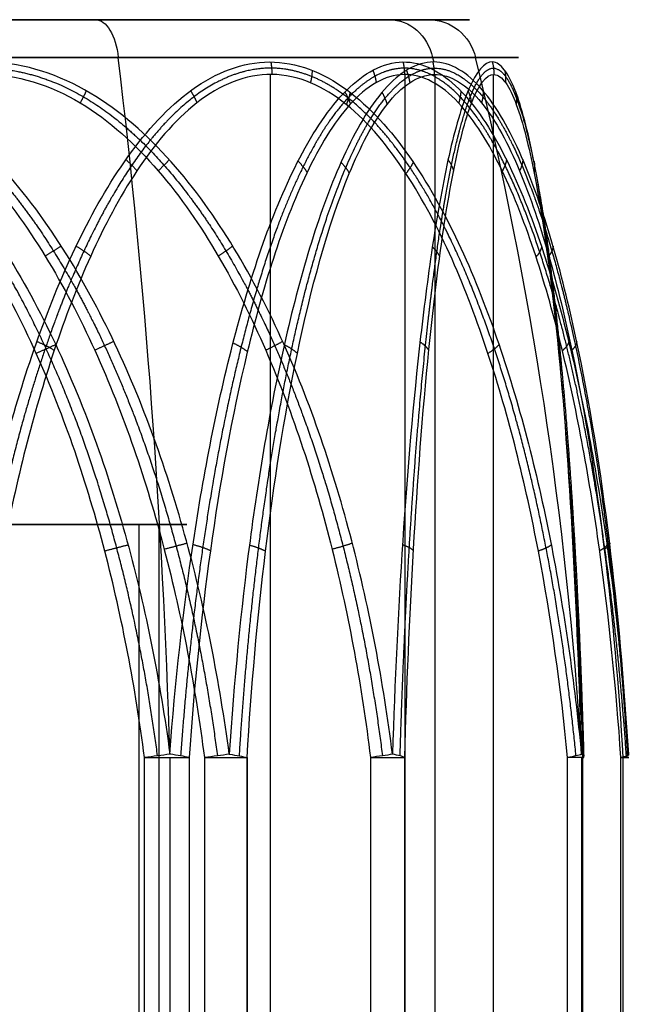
# Model space of a CAD drawing. Header units: millimetres. Extents: x -175 to 175, y -101 to 102.
# Tile 108 of 133: x 137.72 to 140.15, y -52.4 to -48.5. Entities that reach past the tile are written whole.
import ezdxf

# ---------------------------------------------------------------- set-up
doc = ezdxf.new("R2010")
doc.units = ezdxf.units.MM
doc.layers.add('Livello 01', color=7, linetype='Continuous')

msp = doc.modelspace()

# ---------------------------------------------------------------- linework, layer by layer
at = {"layer": 'Livello 01', "color": 254, "true_color": 0xcad1ee}
for p, q in [((139.3457, -48.5, -166.3505), (134.0548, -48.5, -167.9973)), ((139.1891, -48.5, -55.2012), (134.2833, -48.5, -52.6244)), ((138.0246, -48.5, -51.4599), (135.4478, -48.5, -56.3657)), ((138.7182, -59.3, -164.9879), (138.7182, -48.7169, -164.9879)), ((139.2511, -59.3, -52.3236), (139.2511, -48.7169, -52.3236)), ((139.37, -59.3, -55.2962), (139.37, -48.7169, -55.2962)), ((139.6023, -59.3, -167.8285), (139.6023, -48.7169, -167.8285)), ((138.2757, -50.5, -166.6835), (135.1248, -50.5, -167.6643)), ((135.2754, -50.5, -53.1455), (138.1969, -50.5, -54.6801)), ((138.2757, -50.5, -166.6835), (138.2757, -55.4, -166.6835)), ((138.3192, -51.4225, -50.899), (138.3192, -59.3, -50.899)), ((138.6249, -51.4225, -56.7146), (138.6249, -59.3, -56.7146)), ((139.9507, -51.4225, -166.1622), (139.9507, -59.3, -166.1622))]:
    msp.add_line(p, q, dxfattribs=at)
at = {"layer": 'Livello 01', "color": 254, "true_color": 0xcad1ee, "extrusion": (0, -1, 0)}
for centre, radius, start, end in [((136.7362, -53.9128, 48.5), 2.7707, 152.2891, 332.2891), ((136.7362, -53.9128, 48.5), 2.7707, 332.2891, 152.2891), ((136.7003, -167.1739, 48.5), 2.7707, 287.2891, 107.2891), ((136.7003, -167.1739, 48.6503), 2.9644, 287.2891, 107.2891), ((136.7362, -53.9128, 50.5), 1.65, 152.2891, 332.2891), ((136.7362, -53.9128, 50.5), 1.65, 332.2891, 152.2891), ((136.7003, -167.1739, 50.5), 1.65, 287.2891, 107.2891), ((138.4479, -56.6216, 51.4225), 0.2, 272.2891, 332.2891), ((139.0547, -169.3474, 51.4225), 0.2, 287.2891, 347.2891), ((139.7598, -166.2216, 51.4225), 0.2, 347.2891, 47.2891), ((139.9379, -53.7848, 51.4225), 0.2, 332.2891, 32.2891)]:
    msp.add_arc(centre, radius, start, end, dxfattribs=at)
at = {"layer": 'Livello 01', "color": 254, "true_color": 0xcad1ee, "extrusion": (0.885305, -2.94866e-16, -0.46501)}
msp.add_arc((-48.7, 18.6251, 146.1233), 0.2, 0, 75.6064, dxfattribs=at)
at = {"layer": 'Livello 01', "color": 254, "true_color": 0xcad1ee, "extrusion": (-0.46501, 8.61367e-13, -0.885305)}
msp.add_arc((48.7, -148.8939, -15.8544), 0.2, 180, 255.6064, dxfattribs=at)
at = {"layer": 'Livello 01', "color": 254, "true_color": 0xcad1ee, "extrusion": (0.297194, -9.89854e-17, -0.954817)}
msp.add_arc((-48.7, 83.6114, 200.247), 0.2, 0, 75.6064, dxfattribs=at)
at = {"layer": 'Livello 01', "color": 254, "true_color": 0xcad1ee, "extrusion": (0, 1, 0)}
for centre, radius, start, end in [((-136.7362, -53.9128, -48.6503), 2.9644, 207.7109, 27.7109), ((-136.7362, -53.9128, -48.6503), 2.9644, 27.7109, 207.7109), ((-138.2262, -51.076, -51.4225), 0.2, 87.7109, 147.7109), ((-139.9379, -53.7848, -51.4225), 0.2, 147.7109, 207.7109)]:
    msp.add_arc(centre, radius, start, end, dxfattribs=at)
at = {"layer": 'Livello 01', "color": 254, "true_color": 0xcad1ee, "extrusion": (-0.885305, 1.54879e-16, 0.46501)}
msp.add_arc((52.379, 4.2896, -146.1233), 15, 93.70547, 104.39359, dxfattribs=at)
at = {"layer": 'Livello 01', "color": 254, "true_color": 0xcad1ee, "extrusion": (-0.46501, -5.72967e-10, -0.885305)}
msp.add_arc((52.379, -134.5585, -15.8544), 15, 255.60641, 255.6739, dxfattribs=at)
at = {"layer": 'Livello 01', "color": 254, "true_color": 0xcad1ee, "extrusion": (-0.297194, 3.18018e-16, 0.954817)}
msp.add_arc((52.379, 69.276, -200.247), 15, 93.70547, 104.39359, dxfattribs=at)
at = {"layer": 'Livello 01', "color": 254, "true_color": 0xcad1ee, "extrusion": (0.12835, -0.991716, 0.005131)}
msp.add_arc((130.4827, -51.428, 68.4758), 0.2, 62.0634, 92.2702, dxfattribs=at)
at = {"layer": 'Livello 01', "color": 254, "true_color": 0xcad1ee, "extrusion": (1, 0, 0)}
msp.add_arc((-51.4225, -51.076, 138.2262), 0.2, 89.7037, 90, dxfattribs=at)
at = {"layer": 'Livello 01', "color": 254, "true_color": 0xcad1ee, "extrusion": (-0.068619, -0.991716, 0.108589)}
msp.add_arc((141.446, -55.3085, 35.9653), 0.2, 32.5048, 62.7116, dxfattribs=at)
at = {"layer": 'Livello 01', "color": 254, "true_color": 0xcad1ee, "extrusion": (-0.12835, 0.991716, -0.005131)}
msp.add_arc((-130.7025, -56.9737, -68.4758), 0.2, 237.523, 267.7298, dxfattribs=at)
at = {"layer": 'Livello 01', "color": 254, "true_color": 0xcad1ee, "extrusion": (-0.059732, -0.991716, -0.11372)}
msp.add_arc((141.289, -51.3637, 49.1658), 0.2, 301.8856, 332.0924, dxfattribs=at)
at = {"layer": 'Livello 01', "color": 254, "true_color": 0xcad1ee, "extrusion": (-0.122649, 0.991716, -0.038175)}
msp.add_arc((-131.6918, -171.8237, -61.5865), 0.2, 222.6388, 252.8457, dxfattribs=at)
at = {"layer": 'Livello 01', "color": 254, "true_color": 0xcad1ee, "extrusion": (0.028264, 0.991716, 0.125305)}
msp.add_arc((-140.4632, -162.0681, -68.2864), 0.2, 192.8136, 223.0204, dxfattribs=at)
at = {"layer": 'Livello 01', "color": 254, "true_color": 0xcad1ee, "extrusion": (0.094385, -0.991716, -0.087129)}
msp.add_arc((134.259, -159.9754, 78.6706), 0.2, 17.3198, 47.5266, dxfattribs=at)
at = {"layer": 'Livello 01', "color": 254, "true_color": 0xcad1ee, "extrusion": (-0.028264, 0.991716, -0.125305)}
msp.add_arc((-138.2381, -171.8513, -34.1183), 0.2, 162.6067, 192.8136, dxfattribs=at)
at = {"layer": 'Livello 01', "color": 254, "true_color": 0xcad1ee}
msp.add_arc((139.7598, -51.4225, -166.2216), 0.2, 0, 1.6322, dxfattribs=at)
at = {"layer": 'Livello 01', "color": 254, "true_color": 0xcad1ee, "extrusion": (-0.068619, 0.991716, 0.108589)}
msp.add_arc((-136.0546, -46.8472, -66.4393), 0.2, 147.4952, 177.7021, dxfattribs=at)
at = {"layer": 'Livello 01', "color": 254, "true_color": 0xcad1ee, "extrusion": (-0.059732, 0.991716, -0.11372)}
msp.add_arc((-136.5931, -60.2299, -53.2389), 0.2, 177.7007, 207.9076, dxfattribs=at)
at = {"layer": 'Livello 01', "color": 254, "true_color": 0xcad1ee}
for points, knots in [([(134.9178, -51.4096, -51.0353), (134.9561, -51.1238, -51.033), (135.012, -50.8404, -51.0296), (135.1633, -50.2887, -51.0206), (135.2583, -50.0193, -51.015), (135.4449, -49.6299, -51.0043), (135.5148, -49.5024, -51.0003), (135.6717, -49.2615, -50.9916), (135.7587, -49.1473, -50.9869), (135.9601, -48.9385, -50.9763), (136.0722, -48.8463, -50.9707), (136.329, -48.7089, -50.9585), (136.4733, -48.6675, -50.9522), (136.6891, -48.6674, -50.9435), (136.7623, -48.6774, -50.9408), (136.9021, -48.7152, -50.9357), (136.969, -48.7426, -50.9334), (137.1624, -48.8456, -50.9271), (137.2755, -48.9386, -50.9238), (137.4766, -49.1468, -50.9182), (137.5639, -49.2612, -50.916), (137.7216, -49.5031, -50.9121), (137.7916, -49.6308, -50.9105), (137.9777, -50.0188, -50.9063), (138.0728, -50.2878, -50.9043), (138.2246, -50.8398, -50.9012), (138.2806, -51.1237, -50.9001), (138.319, -51.4096, -50.8993)], [0, 0, 0, 0, 0.86597, 0.86597, 1.731941, 1.731941, 2.164926, 2.164926, 2.597911, 2.597911, 3.030897, 3.030897, 3.463882, 3.463882, 3.680375, 3.680375, 3.896867, 3.896867, 4.329852, 4.329852, 4.762838, 4.762838, 5.195823, 5.195823, 6.061793, 6.061793, 6.927764, 6.927764, 6.927764, 6.927764]), ([(138.5545, -51.4096, -56.7903), (138.5162, -51.1238, -56.7926), (138.4604, -50.8404, -56.796), (138.309, -50.2887, -56.805), (138.214, -50.0193, -56.8106), (138.0275, -49.6299, -56.8213), (137.9575, -49.5024, -56.8253), (137.8007, -49.2615, -56.834), (137.7137, -49.1473, -56.8388), (137.5123, -48.9385, -56.8493), (137.4002, -48.8463, -56.855), (137.1433, -48.7089, -56.8671), (136.9991, -48.6675, -56.8735), (136.7832, -48.6674, -56.8821), (136.7101, -48.6774, -56.8849), (136.5703, -48.7152, -56.8899), (136.5033, -48.7426, -56.8922), (136.3099, -48.8456, -56.8986), (136.1969, -48.9386, -56.9019), (135.9957, -49.1468, -56.9074), (135.9084, -49.2612, -56.9097), (135.7507, -49.5031, -56.9135), (135.6807, -49.6308, -56.9151), (135.4947, -50.0188, -56.9193), (135.3995, -50.2878, -56.9213), (135.2477, -50.8398, -56.9244), (135.1917, -51.1237, -56.9255), (135.1533, -51.4096, -56.9263)], [0, 0, 0, 0, 0.86597, 0.86597, 1.731941, 1.731941, 2.164926, 2.164926, 2.597911, 2.597911, 3.030897, 3.030897, 3.463882, 3.463882, 3.680375, 3.680375, 3.896867, 3.896867, 4.329852, 4.329852, 4.762838, 4.762838, 5.195823, 5.195823, 6.061793, 6.061793, 6.927764, 6.927764, 6.927764, 6.927764]), ([(137.4492, -51.4096, -163.8534), (137.4779, -51.1238, -163.8789), (137.5198, -50.8404, -163.916), (137.6332, -50.2887, -164.0167), (137.7043, -50.0193, -164.0799), (137.8438, -49.6299, -164.2042), (137.8961, -49.5024, -164.2508), (138.0131, -49.2615, -164.3556), (138.078, -49.1473, -164.4137), (138.2279, -48.9385, -164.5487), (138.3112, -48.8463, -164.6239), (138.5014, -48.7089, -164.797), (138.6078, -48.6675, -164.8945), (138.7666, -48.6674, -165.041), (138.8203, -48.6774, -165.0908), (138.9227, -48.7152, -165.1861), (138.9717, -48.7426, -165.2318), (139.1129, -48.8456, -165.364), (139.1952, -48.9386, -165.4416), (139.3414, -49.1468, -165.5799), (139.4047, -49.2612, -165.6401), (139.5189, -49.5031, -165.7489), (139.5695, -49.6308, -165.7972), (139.7041, -50.0188, -165.9259), (139.7727, -50.2878, -165.9917), (139.8823, -50.8398, -166.0969), (139.9227, -51.1237, -166.1357), (139.9503, -51.4096, -166.1623)], [0, 0, 0, 0, 0.86597, 0.86597, 1.731941, 1.731941, 2.164926, 2.164926, 2.597911, 2.597911, 3.030897, 3.030897, 3.463882, 3.463882, 3.680375, 3.680375, 3.896867, 3.896867, 4.329852, 4.329852, 4.762838, 4.762838, 5.195823, 5.195823, 6.061793, 6.061793, 6.927764, 6.927764, 6.927764, 6.927764]), ([(139.2014, -51.4096, -169.4827), (139.165, -51.1238, -169.4949), (139.1119, -50.8403, -169.5126), (138.968, -50.2886, -169.5604), (138.8777, -50.0192, -169.5905), (138.7002, -49.6297, -169.6491), (138.6337, -49.5022, -169.6711), (138.4844, -49.2613, -169.7201), (138.4016, -49.1471, -169.7472), (138.2097, -48.9383, -169.8095), (138.1029, -48.8461, -169.844), (137.8578, -48.7087, -169.9222), (137.7201, -48.6674, -169.9657), (137.5826, -48.6674, -170.0085)], [-3.465488, -3.465488, -3.465488, -3.465488, -2.599116, -2.599116, -1.732744, -1.732744, -1.299558, -1.299558, -0.866372, -0.866372, -0.433186, -0.433186, 0, 0, 0, 0]), ([(138.319, -51.4096, -50.8993), (138.3401, -51.1243, -50.9313), (138.3706, -50.8433, -50.9775), (138.4536, -50.2934, -51.1034), (138.5058, -50.024, -51.1825), (138.6427, -49.5025, -51.3911), (138.7249, -49.2558, -51.5163), (138.8891, -48.9419, -51.7692), (138.9496, -48.8497, -51.8627), (139.0535, -48.7456, -52.0245), (139.0893, -48.7179, -52.0805), (139.164, -48.679, -52.1977), (139.2033, -48.6681, -52.2595), (139.3193, -48.6661, -52.443), (139.3958, -48.7062, -52.5652), (139.5322, -48.8418, -52.7845), (139.5912, -48.9332, -52.8802), (139.6975, -49.1414, -53.053), (139.7438, -49.257, -53.1286), (139.8265, -49.4995, -53.2641), (139.8625, -49.6254, -53.3233), (139.9594, -50.0129, -53.4828), (140.0096, -50.2856, -53.5656), (140.0888, -50.8419, -53.6965), (140.1175, -51.1241, -53.744), (140.1373, -51.4096, -53.7769)], [-6.93099, -6.93099, -6.93099, -6.93099, -6.064616, -6.064616, -5.198242, -5.198242, -4.331869, -4.331869, -3.898682, -3.898682, -3.682088, -3.682088, -3.465495, -3.465495, -3.032308, -3.032308, -2.599121, -2.599121, -2.165934, -2.165934, -1.732747, -1.732747, -0.866374, -0.866374, 0, 0, 0, 0]), ([(139.3644, -48.6674, -55.2933), (139.331, -48.6674, -55.3571), (139.2968, -48.6775, -55.4218), (139.2313, -48.7153, -55.5454), (139.1998, -48.7427, -55.6045), (139.1087, -48.8458, -55.7751), (139.055, -48.9388, -55.8746), (138.9593, -49.1471, -56.0515), (138.9176, -49.2615, -56.1282), (138.8421, -49.5033, -56.2667), (138.8085, -49.631, -56.3281), (138.7191, -50.0189, -56.4913), (138.6732, -50.288, -56.5747), (138.6001, -50.8399, -56.7076), (138.573, -51.1238, -56.7567), (138.5545, -51.4096, -56.7903)], [0, 0, 0, 0, 0.216392, 0.216392, 0.432785, 0.432785, 0.86557, 0.86557, 1.298354, 1.298354, 1.731139, 1.731139, 2.596709, 2.596709, 3.462278, 3.462278, 3.462278, 3.462278]), ([(139.9503, -51.4096, -166.1623), (139.9427, -51.1243, -166.1998), (139.9316, -50.8433, -166.2541), (139.9012, -50.2934, -166.4017), (139.8822, -50.024, -166.4945), (139.8315, -49.5025, -166.7389), (139.8011, -49.2558, -166.8855), (139.7383, -48.9419, -167.1805), (139.715, -48.8497, -167.2894), (139.6741, -48.7456, -167.4772), (139.6598, -48.7179, -167.5422), (139.6298, -48.679, -167.6778), (139.6138, -48.6681, -167.7493), (139.5661, -48.6661, -167.9611), (139.5338, -48.7062, -168.1017), (139.4752, -48.8418, -168.3531), (139.4493, -48.9332, -168.4625), (139.4022, -49.1414, -168.6599), (139.3815, -49.257, -168.7461), (139.3442, -49.4995, -168.9004), (139.3278, -49.6254, -168.9677), (139.2835, -50.0129, -169.149), (139.2604, -50.2856, -169.2431), (139.2239, -50.8419, -169.3916), (139.2106, -51.1241, -169.4455), (139.2014, -51.4096, -169.4827)], [-6.93099, -6.93099, -6.93099, -6.93099, -6.064616, -6.064616, -5.198242, -5.198242, -4.331869, -4.331869, -3.898682, -3.898682, -3.682088, -3.682088, -3.465495, -3.465495, -3.032308, -3.032308, -2.599121, -2.599121, -2.165934, -2.165934, -1.732747, -1.732747, -0.866374, -0.866374, 0, 0, 0, 0]), ([(140.1373, -51.4096, -53.7769), (140.1202, -51.1238, -53.8112), (140.0952, -50.8403, -53.8612), (140.0273, -50.2886, -53.9968), (139.9846, -50.0192, -54.0819), (139.9006, -49.6297, -54.2489), (139.8691, -49.5022, -54.3114), (139.7982, -49.2613, -54.4517), (139.7588, -49.1471, -54.5294), (139.6672, -48.9383, -54.7092), (139.616, -48.8461, -54.8091), (139.498, -48.7087, -55.0377), (139.4314, -48.6674, -55.1658), (139.3644, -48.6674, -55.2933)], [-3.465488, -3.465488, -3.465488, -3.465488, -2.599116, -2.599116, -1.732744, -1.732744, -1.299558, -1.299558, -0.866372, -0.866372, -0.433186, -0.433186, 0, 0, 0, 0]), ([(138.2182, -51.4225, -50.8762), (138.1823, -51.145, -50.8776), (138.1307, -50.8722, -50.8797), (137.991, -50.3376, -50.8853), (137.9035, -50.0757, -50.8888), (137.6749, -49.568, -50.8979), (137.5341, -49.3193, -50.9035), (137.2534, -49.0039, -50.9148), (137.1474, -48.9081, -50.919), (136.9643, -48.7999, -50.9263), (136.8998, -48.7703, -50.9289), (136.7652, -48.7291, -50.9343), (136.694, -48.7176, -50.9371), (136.484, -48.7156, -50.9455), (136.3435, -48.7589, -50.9511), (136.0976, -48.9, -50.961), (135.9915, -48.994, -50.9652), (135.8024, -49.2034, -50.9728), (135.721, -49.3172, -50.976), (135.5744, -49.5559, -50.9819), (135.5092, -49.6817, -50.9845), (135.3352, -50.0644, -50.9914), (135.2465, -50.3283, -50.995), (135.1049, -50.8676, -51.0006), (135.0525, -51.144, -51.0027), (135.0165, -51.4225, -51.0042)], [-6.736681, -6.736681, -6.736681, -6.736681, -5.894596, -5.894596, -5.052511, -5.052511, -4.210425, -4.210425, -3.789383, -3.789383, -3.578862, -3.578862, -3.36834, -3.36834, -2.947298, -2.947298, -2.526255, -2.526255, -2.105213, -2.105213, -1.68417, -1.68417, -0.842085, -0.842085, 0, 0, 0, 0]), ([(135.2541, -51.4225, -56.9494), (135.29, -51.145, -56.948), (135.3417, -50.8722, -56.9459), (135.4813, -50.3376, -56.9403), (135.5689, -50.0757, -56.9369), (135.7974, -49.568, -56.9277), (135.9383, -49.3193, -56.9221), (136.2189, -49.0039, -56.9109), (136.3249, -48.9081, -56.9066), (136.5081, -48.7999, -56.8993), (136.5725, -48.7703, -56.8967), (136.7071, -48.7291, -56.8913), (136.7783, -48.7176, -56.8885), (136.9884, -48.7156, -56.8801), (137.1289, -48.7589, -56.8745), (137.3747, -48.9, -56.8647), (137.4808, -48.994, -56.8604), (137.67, -49.2034, -56.8529), (137.7514, -49.3172, -56.8496), (137.8979, -49.5559, -56.8437), (137.9632, -49.6817, -56.8411), (138.1371, -50.0644, -56.8342), (138.2259, -50.3283, -56.8306), (138.3675, -50.8676, -56.825), (138.4198, -51.144, -56.8229), (138.4559, -51.4225, -56.8214)], [-6.736681, -6.736681, -6.736681, -6.736681, -5.894596, -5.894596, -5.052511, -5.052511, -4.210425, -4.210425, -3.789383, -3.789383, -3.578862, -3.578862, -3.36834, -3.36834, -2.947298, -2.947298, -2.526255, -2.526255, -2.105213, -2.105213, -1.68417, -1.68417, -0.842085, -0.842085, 0, 0, 0, 0]), ([(136.0546, -51.4225, -170.4906), (136.089, -51.145, -170.4799), (136.1383, -50.8722, -170.4646), (136.2718, -50.3376, -170.423), (136.3554, -50.0757, -170.397), (136.5738, -49.568, -170.329), (136.7084, -49.3193, -170.2871), (136.9766, -49.0039, -170.2037), (137.0778, -48.9081, -170.1721), (137.2529, -48.7999, -170.1177), (137.3145, -48.7703, -170.0985), (137.4431, -48.7291, -170.0584), (137.5112, -48.7176, -170.0373), (137.7119, -48.7156, -169.9748), (137.8461, -48.7589, -169.933), (138.0811, -48.9, -169.8599), (138.1824, -48.994, -169.8283), (138.3632, -49.2034, -169.7721), (138.441, -49.3172, -169.7479), (138.581, -49.5559, -169.7043), (138.6434, -49.6817, -169.6849), (138.8096, -50.0644, -169.6331), (138.8944, -50.3283, -169.6067), (139.0297, -50.8676, -169.5646), (139.0797, -51.144, -169.549), (139.1142, -51.4225, -169.5383)], [-6.736681, -6.736681, -6.736681, -6.736681, -5.894596, -5.894596, -5.052511, -5.052511, -4.210425, -4.210425, -3.789383, -3.789383, -3.578862, -3.578862, -3.36834, -3.36834, -2.947298, -2.947298, -2.526255, -2.526255, -2.105213, -2.105213, -1.68417, -1.68417, -0.842085, -0.842085, 0, 0, 0, 0]), ([(139.8954, -51.4225, -166.0746), (139.869, -51.145, -166.0502), (139.8311, -50.8722, -166.0152), (139.7283, -50.3376, -165.9204), (139.664, -50.0757, -165.861), (139.4959, -49.568, -165.7058), (139.3923, -49.3193, -165.6102), (139.186, -49.0039, -165.4197), (139.108, -48.9081, -165.3478), (138.9733, -48.7999, -165.2234), (138.9259, -48.7703, -165.1797), (138.8269, -48.7291, -165.0883), (138.7746, -48.7176, -165.0399), (138.6201, -48.7156, -164.8974), (138.5168, -48.7589, -164.802), (138.336, -48.9, -164.6351), (138.258, -48.994, -164.5631), (138.1189, -49.2034, -164.4347), (138.059, -49.3172, -164.3794), (137.9512, -49.5559, -164.2799), (137.9033, -49.6817, -164.2356), (137.7754, -50.0644, -164.1176), (137.7101, -50.3283, -164.0573), (137.606, -50.8676, -163.9612), (137.5675, -51.144, -163.9256), (137.541, -51.4225, -163.9012)], [-6.736681, -6.736681, -6.736681, -6.736681, -5.894596, -5.894596, -5.052511, -5.052511, -4.210425, -4.210425, -3.789383, -3.789383, -3.578862, -3.578862, -3.36834, -3.36834, -2.947298, -2.947298, -2.526255, -2.526255, -2.105213, -2.105213, -1.68417, -1.68417, -0.842085, -0.842085, 0, 0, 0, 0]), ([(140.107, -51.4225, -53.678), (140.0877, -51.1439, -53.6475), (140.0599, -50.8686, -53.6034), (139.9837, -50.3259, -53.4828), (139.9355, -50.0595, -53.4067), (139.8428, -49.679, -53.26), (139.8085, -49.555, -53.2056), (139.7297, -49.3154, -53.0809), (139.6855, -49.2003, -53.0111), (139.5842, -48.9913, -52.8507), (139.5276, -48.898, -52.7611), (139.3963, -48.758, -52.5533), (139.3215, -48.7152, -52.4349), (139.2088, -48.7178, -52.2567), (139.1708, -48.7296, -52.1965), (139.0994, -48.7709, -52.0834), (139.0653, -48.8002, -52.0296), (138.9675, -48.9085, -51.8747), (138.912, -49.0022, -51.7869), (138.7613, -49.3182, -51.5485), (138.6875, -49.5617, -51.4316), (138.564, -50.0729, -51.2362), (138.517, -50.3361, -51.1618), (138.4421, -50.8721, -51.0432), (138.4145, -51.1452, -50.9996), (138.3953, -51.4225, -50.9692)], [0, 0, 0, 0, 0.842096, 0.842096, 1.684191, 1.684191, 2.105239, 2.105239, 2.526287, 2.526287, 2.947334, 2.947334, 3.368382, 3.368382, 3.578906, 3.578906, 3.78943, 3.78943, 4.210478, 4.210478, 5.052573, 5.052573, 5.894669, 5.894669, 6.736764, 6.736764, 6.736764, 6.736764]), ([(138.6249, -51.4225, -56.7146), (138.6417, -51.145, -56.6828), (138.6657, -50.8722, -56.637), (138.7307, -50.3376, -56.5133), (138.7714, -50.0757, -56.4357), (138.8778, -49.568, -56.2332), (138.9433, -49.3193, -56.1084), (139.0739, -49.0039, -55.8598), (139.1232, -48.9081, -55.7659), (139.2085, -48.7999, -55.6036), (139.2385, -48.7703, -55.5465), (139.3011, -48.7291, -55.4272), (139.3343, -48.7176, -55.3641), (139.432, -48.7156, -55.178), (139.4974, -48.7589, -55.0536), (139.6118, -48.9, -54.8357), (139.6612, -48.994, -54.7417), (139.7492, -49.2034, -54.5741), (139.7871, -49.3172, -54.502), (139.8553, -49.5559, -54.3722), (139.8857, -49.6817, -54.3144), (139.9666, -50.0644, -54.1603), (140.0079, -50.3283, -54.0816), (140.0738, -50.8676, -53.9561), (140.0982, -51.144, -53.9098), (140.115, -51.4225, -53.8778)], [-6.736681, -6.736681, -6.736681, -6.736681, -5.894596, -5.894596, -5.052511, -5.052511, -4.210425, -4.210425, -3.789383, -3.789383, -3.578862, -3.578862, -3.36834, -3.36834, -2.947298, -2.947298, -2.526255, -2.526255, -2.105213, -2.105213, -1.68417, -1.68417, -0.842085, -0.842085, 0, 0, 0, 0]), ([(139.2498, -51.4225, -169.3914), (139.2578, -51.1439, -169.3562), (139.2692, -50.8686, -169.3053), (139.3006, -50.3259, -169.1662), (139.3204, -50.0595, -169.0783), (139.3586, -49.679, -168.909), (139.3728, -49.555, -168.8462), (139.4052, -49.3154, -168.7024), (139.4234, -49.2003, -168.6218), (139.4652, -48.9913, -168.4367), (139.4885, -48.898, -168.3334), (139.5426, -48.758, -168.0935), (139.5734, -48.7152, -167.957), (139.6198, -48.7178, -167.7513), (139.6354, -48.7296, -167.6818), (139.6649, -48.7709, -167.5514), (139.6789, -48.8002, -167.4892), (139.7192, -48.9085, -167.3105), (139.742, -49.0022, -167.2091), (139.8041, -49.3182, -166.9341), (139.8345, -49.5617, -166.7992), (139.8854, -50.0729, -166.5737), (139.9047, -50.3361, -166.4879), (139.9356, -50.8721, -166.351), (139.947, -51.1452, -166.3006), (139.9549, -51.4225, -166.2656)], [0, 0, 0, 0, 0.842096, 0.842096, 1.684191, 1.684191, 2.105239, 2.105239, 2.526287, 2.526287, 2.947334, 2.947334, 3.368382, 3.368382, 3.578906, 3.578906, 3.78943, 3.78943, 4.210478, 4.210478, 5.052573, 5.052573, 5.894669, 5.894669, 6.736764, 6.736764, 6.736764, 6.736764])]:
    msp.add_open_spline(points, degree=3, knots=knots, dxfattribs=at)
for points, weights in [([(138.7192, -48.6674, -164.9973), (138.7233, -48.6918, -164.9926), (138.7231, -48.7169, -164.9924)], [0.999999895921, 0.992194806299, 1]), ([(139.2432, -48.6674, -52.3226), (139.2485, -48.6918, -52.3195), (139.2486, -48.7169, -52.3196)], [0.999999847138, 0.992194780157, 1.00000065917]), ([(139.3611, -48.6674, -55.2996), (139.3668, -48.6918, -55.3023), (139.3669, -48.7169, -55.3021)], [0.999999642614, 0.992194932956, 1]), ([(139.5974, -48.6674, -167.8222), (139.6034, -48.6918, -167.8237), (139.6034, -48.7169, -167.8239)], [0.99999984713, 0.992194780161, 1.00000065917]), ([(138.8829, -48.7007, -165.1491), (138.882, -48.7248, -165.1391), (138.8764, -48.7497, -165.134)], [1.00000036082, 0.991604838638, 1]), ([(139.1235, -48.7001, -52.1342), (139.1331, -48.7242, -52.1368), (139.1371, -48.7491, -52.1432)], [1.00000070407, 0.991615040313, 0.999999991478]), ([(139.2569, -48.7007, -55.497), (139.2663, -48.7248, -55.4936), (139.2698, -48.7497, -55.4869)], [1.0000003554, 0.991604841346, 1]), ([(139.6461, -48.7001, -167.6043), (139.651, -48.7242, -167.6129), (139.6493, -48.7491, -167.6203)], [1.00000070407, 0.991615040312, 0.999999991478]), ([(137.9875, -48.7815, -169.8808), (137.977, -48.805, -169.8923), (137.9636, -48.8294, -169.8964)], [1.00000051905, 0.990207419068, 1]), ([(138.4009, -48.7815, -164.7056), (138.4161, -48.805, -164.709), (138.4264, -48.8294, -164.7185)], [1.00000044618, 0.990207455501, 1]), ([(139.0128, -48.7864, -51.9612), (139.0268, -48.8099, -51.9686), (139.0345, -48.8343, -51.9807)], [1.00000087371, 0.990122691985, 1.00000018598]), ([(139.0336, -48.7881, -165.2898), (139.0288, -48.8115, -165.2746), (139.0182, -48.8359, -165.2649)], [1.00000217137, 0.990094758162, 1]), ([(139.16, -48.7881, -55.6791), (139.1734, -48.8115, -55.6705), (139.1801, -48.8359, -55.6577)], [1.00000150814, 0.990095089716, 1]), ([(139.4722, -48.7823, -52.6881), (139.4716, -48.8058, -52.6724), (139.464, -48.8303, -52.6605)], [1.00000204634, 0.990192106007, 1.00000013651]), ([(139.501, -48.7823, -168.2425), (139.5115, -48.8058, -168.231), (139.5146, -48.8303, -168.2173)], [1.00000204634, 0.990192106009, 1.00000013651]), ([(139.5605, -48.7815, -54.9167), (139.5611, -48.805, -54.9322), (139.5546, -48.8294, -54.9446)], [1.00000051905, 0.990207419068, 1]), ([(139.6901, -48.7864, -167.4037), (139.6947, -48.8099, -167.4189), (139.6916, -48.8343, -167.4328)], [1.00000087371, 0.990122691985, 1.00000018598]), ([(138.1448, -49.0544, -164.4739), (138.1699, -49.0759, -164.4818), (138.1884, -49.0987, -164.4989)], [1.00000073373, 0.985848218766, 1]), ([(138.3163, -49.0544, -169.7749), (138.2969, -49.0759, -169.7927), (138.2728, -49.0987, -169.8002)], [1.00000077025, 0.985848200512, 1]), ([(138.827, -49.0607, -51.6736), (138.8494, -49.0822, -51.6878), (138.863, -49.105, -51.7093)], [1.00000355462, 0.985751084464, 1.00000012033]), ([(139.4218, -49.0552, -168.5779), (139.438, -49.0767, -168.5571), (139.4436, -49.0995, -168.5325)], [1.00000107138, 0.985835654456, 1.00000072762]), ([(139.6534, -49.0552, -52.9812), (139.6501, -49.0767, -52.955), (139.6366, -49.0995, -52.9337)], [1.00000107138, 0.985835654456, 1.00000072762]), ([(139.7181, -49.0544, -54.6093), (139.7169, -49.0759, -54.6356), (139.7052, -49.0987, -54.6579)], [1.00000077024, 0.985848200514, 1]), ([(139.7621, -49.0607, -167.069), (139.7678, -49.0822, -167.0948), (139.7622, -49.105, -167.1197)], [1.00000355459, 0.98575108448, 1.00000012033]), ([(138.9972, -49.0648, -55.9814), (139.0185, -49.0863, -55.9653), (139.0304, -49.109, -55.9427)], [1.00000228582, 0.985690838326, 1]), ([(139.2835, -49.0648, -165.5252), (139.2735, -49.0863, -165.5005), (139.2548, -49.109, -165.4832)], [1.00000295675, 0.985690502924, 1]), ([(137.8887, -49.3968, -56.8291), (137.8582, -49.4159, -56.8453), (137.8246, -49.4366, -56.8467)], [0.999999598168, 0.981097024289, 1]), ([(137.9474, -49.3968, -164.2968), (137.9804, -49.4159, -164.3069), (138.0051, -49.4366, -164.3297)], [0.999999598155, 0.981097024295, 1]), ([(138.5683, -49.3968, -169.6925), (138.5431, -49.4159, -169.7161), (138.511, -49.4366, -169.7261)], [0.999999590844, 0.981097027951, 1]), ([(139.3595, -49.4, -168.8369), (139.381, -49.4191, -168.8099), (139.3884, -49.4397, -168.777)], [1.00000106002, 0.981054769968, 1.00000133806]), ([(139.7925, -49.4, -53.2084), (139.7885, -49.4191, -53.1741), (139.7706, -49.4397, -53.1456)], [1.00000106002, 0.981054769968, 1.00000133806]), ([(139.838, -49.3968, -54.3728), (139.8368, -49.4159, -54.4073), (139.8212, -49.4366, -54.4371)], [0.999999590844, 0.981097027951, 1]), ([(137.8666, -49.7873, -50.9088), (137.8294, -49.8037, -50.8917), (137.7892, -49.8219, -50.8933)], [1.00000218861, 0.976539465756, 1]), ([(137.792, -49.7745, -164.158), (137.8312, -49.7911, -164.1691), (137.8606, -49.8093, -164.1963)], [1.00000078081, 0.976675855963, 1]), ([(138.0967, -49.7745, -56.8173), (138.0611, -49.7911, -56.8372), (138.0211, -49.8093, -56.8388)], [1.00000078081, 0.976675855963, 1]), ([(138.5698, -49.7803, -51.28), (138.6049, -49.7967, -51.3009), (138.6263, -49.8149, -51.3348)], [1.00000139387, 0.97661468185, 0.999999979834]), ([(138.7662, -49.7745, -169.6273), (138.737, -49.7911, -169.6557), (138.6988, -49.8093, -169.6676)], [1.00000079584, 0.976675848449, 1]), ([(138.7725, -49.7873, -56.3938), (138.8059, -49.8037, -56.3701), (138.8246, -49.8219, -56.3345)], [1.00000286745, 0.976539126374, 1]), ([(139.3106, -49.7762, -169.0382), (139.3366, -49.7928, -169.0068), (139.3454, -49.8109, -168.9677)], [1.00000094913, 0.976658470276, 0.999998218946]), ([(139.6237, -49.7873, -165.849), (139.6095, -49.8037, -165.8107), (139.5799, -49.8219, -165.7834)], [1.00000218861, 0.976539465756, 1]), ([(139.8585, -49.7803, -166.6088), (139.8685, -49.7967, -166.6484), (139.8597, -49.8149, -166.6875)], [1.00000139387, 0.97661468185, 0.999999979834]), ([(139.9002, -49.7762, -53.3853), (139.8964, -49.7928, -53.3447), (139.875, -49.8109, -53.3108)], [1.00000094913, 0.976658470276, 0.999998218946]), ([(139.9318, -49.7745, -54.1868), (139.9313, -49.7911, -54.2276), (139.9127, -49.8093, -54.263)], [1.00000079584, 0.97667584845, 1]), ([(138.1534, -50.5809, -50.9027), (138.1095, -50.5921, -50.8805), (138.0608, -50.6049, -50.8825)], [0.999997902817, 0.969693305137, 1]), ([(138.3872, -50.5739, -56.8003), (138.3453, -50.5852, -56.8259), (138.2967, -50.598, -56.8278)], [0.999999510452, 0.969740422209, 1]), ([(138.4106, -50.5786, -51.0381), (138.4537, -50.5899, -51.0616), (138.4797, -50.6026, -51.1028)], [1.00000022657, 0.969707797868, 0.999999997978]), ([(138.6344, -50.5809, -56.6452), (138.6755, -50.5921, -56.6183), (138.6982, -50.6049, -56.5752)], [1.0000003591, 0.969692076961, 1]), ([(139.0424, -50.5739, -169.5357), (139.0085, -50.5852, -169.5712), (138.962, -50.598, -169.5857)], [0.999999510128, 0.969740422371, 1]), ([(139.2411, -50.5792, -169.3214), (139.2739, -50.5904, -169.2848), (139.2846, -50.6032, -169.2373)], [0.999999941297, 0.969703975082, 1.00000013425]), ([(139.8309, -50.5809, -166.0475), (139.8155, -50.5921, -166.0009), (139.7797, -50.6049, -165.9678)], [0.999997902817, 0.969693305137, 1]), ([(139.917, -50.5786, -166.3252), (139.9308, -50.5899, -166.3723), (139.9201, -50.6026, -166.4198)], [1.00000022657, 0.969707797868, 0.999999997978]), ([(140.0514, -50.5792, -53.6347), (140.0486, -50.5904, -53.5857), (140.0226, -50.6032, -53.5445)], [0.999999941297, 0.969703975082, 1.00000013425]), ([(140.0624, -50.5739, -53.9267), (140.0635, -50.5852, -53.9758), (140.0409, -50.598, -54.0189)], [0.999999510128, 0.969740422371, 1])]:
    msp.add_rational_spline(points, weights, degree=2, dxfattribs=at)
for points, weights, knots in [([(138.2702, -51.4158, -50.8811), (138.2333, -51.1365, -50.8823), (138.1803, -50.8619, -50.8842), (138.0366, -50.3236, -50.8892), (137.9466, -50.06, -50.8923), (137.7111, -49.549, -50.9006), (137.5659, -49.2986, -50.9058), (137.2757, -48.9808, -50.9164), (137.1661, -48.8844, -50.9205), (136.9765, -48.7754, -50.9277), (136.9098, -48.7457, -50.9303), (136.7705, -48.7042, -50.9357), (136.6968, -48.6926, -50.9386), (136.4793, -48.6906, -50.9473), (136.3338, -48.7342, -50.9532), (136.0794, -48.8762, -50.9639), (135.9698, -48.9708, -50.9686), (135.7744, -49.1817, -50.977), (135.6904, -49.2962, -50.9807), (135.5392, -49.5365, -50.9874), (135.4719, -49.6631, -50.9904), (135.2926, -50.0487, -50.9984), (135.2014, -50.3143, -51.0025), (135.0557, -50.8573, -51.0091), (135.002, -51.1353, -51.0115), (134.965, -51.4158, -51.0132)], [0.982728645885, 0.98322042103, 0.983924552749, 0.985767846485, 0.98690870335, 0.989631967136, 0.991254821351, 0.993641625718, 0.994428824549, 0.995357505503, 0.995618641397, 0.995986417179, 0.996091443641, 0.996109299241, 0.995711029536, 0.994496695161, 0.993720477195, 0.992128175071, 0.991322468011, 0.989774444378, 0.989027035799, 0.986960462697, 0.985804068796, 0.983936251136, 0.983221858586, 0.982728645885], [0, 0, 0, 0, 0.866392, 0.866392, 1.732784, 1.732784, 2.599177, 2.599177, 3.032373, 3.032373, 3.248971, 3.248971, 3.465569, 3.465569, 3.898765, 3.898765, 4.331961, 4.331961, 4.765157, 4.765157, 5.198353, 5.198353, 6.064746, 6.064746, 6.931138, 6.931138, 6.931138, 6.931138]), ([(135.2021, -51.4158, -56.9446), (135.239, -51.1365, -56.9433), (135.292, -50.8619, -56.9415), (135.4357, -50.3236, -56.9365), (135.5257, -50.06, -56.9333), (135.7613, -49.549, -56.925), (135.9064, -49.2986, -56.9198), (136.1966, -48.9808, -56.9092), (136.3062, -48.8844, -56.9051), (136.4958, -48.7754, -56.8979), (136.5625, -48.7457, -56.8954), (136.7019, -48.7042, -56.8899), (136.7756, -48.6926, -56.887), (136.993, -48.6906, -56.8784), (137.1385, -48.7342, -56.8724), (137.3929, -48.8762, -56.8617), (137.5025, -48.9708, -56.857), (137.698, -49.1817, -56.8486), (137.782, -49.2962, -56.8449), (137.9332, -49.5365, -56.8382), (138.0004, -49.6631, -56.8352), (138.1797, -50.0487, -56.8272), (138.271, -50.3143, -56.8231), (138.4166, -50.8573, -56.8166), (138.4703, -51.1353, -56.8141), (138.5073, -51.4158, -56.8124)], [0.982728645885, 0.98322042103, 0.983924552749, 0.985767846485, 0.98690870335, 0.989631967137, 0.991254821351, 0.993641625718, 0.99442882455, 0.995357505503, 0.995618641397, 0.995986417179, 0.996091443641, 0.996109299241, 0.995711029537, 0.994496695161, 0.993720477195, 0.992128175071, 0.991322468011, 0.989774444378, 0.989027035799, 0.986960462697, 0.985804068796, 0.983936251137, 0.983221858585, 0.982728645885], [0, 0, 0, 0, 0.866392, 0.866392, 1.732784, 1.732784, 2.599177, 2.599177, 3.032373, 3.032373, 3.248971, 3.248971, 3.465569, 3.465569, 3.898765, 3.898765, 4.331961, 4.331961, 4.765157, 4.765157, 5.198353, 5.198353, 6.064746, 6.064746, 6.931138, 6.931138, 6.931138, 6.931138]), ([(136.0031, -51.4158, -170.4994), (136.0384, -51.1365, -170.4886), (136.0892, -50.8619, -170.4731), (136.2267, -50.3236, -170.4311), (136.3128, -50.06, -170.4048), (136.5382, -49.549, -170.3358), (136.677, -49.2986, -170.2932), (136.9546, -48.9808, -170.2078), (137.0594, -48.8844, -170.1755), (137.2407, -48.7754, -170.1195), (137.3045, -48.7457, -170.0998), (137.4376, -48.7042, -170.0585), (137.5081, -48.6926, -170.0366), (137.7159, -48.6906, -169.9719), (137.8549, -48.7342, -169.9285), (138.0978, -48.8762, -169.8523), (138.2025, -48.9708, -169.8194), (138.3891, -49.1817, -169.7607), (138.4693, -49.2962, -169.7354), (138.6136, -49.5365, -169.6898), (138.6778, -49.6631, -169.6695), (138.849, -50.0487, -169.6154), (138.936, -50.3143, -169.5878), (139.075, -50.8573, -169.5438), (139.1262, -51.1353, -169.5275), (139.1616, -51.4158, -169.5163)], [0.982728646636, 0.983220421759, 0.983924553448, 0.985767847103, 0.986908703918, 0.989631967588, 0.991254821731, 0.993641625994, 0.994428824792, 0.995357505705, 0.995618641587, 0.995986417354, 0.996091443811, 0.99610929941, 0.995711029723, 0.9944966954, 0.993720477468, 0.992128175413, 0.991322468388, 0.989774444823, 0.989027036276, 0.986960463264, 0.985804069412, 0.983936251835, 0.983221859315, 0.982728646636], [0, 0, 0, 0, 0.866392, 0.866392, 1.732784, 1.732784, 2.599177, 2.599177, 3.032373, 3.032373, 3.248971, 3.248971, 3.465569, 3.465569, 3.898765, 3.898765, 4.331961, 4.331961, 4.765157, 4.765157, 5.198353, 5.198353, 6.064746, 6.064746, 6.931138, 6.931138, 6.931138, 6.931138]), ([(139.9288, -51.4158, -166.1149), (139.9018, -51.1365, -166.0897), (139.863, -50.8619, -166.0535), (139.7579, -50.3236, -165.9554), (139.692, -50.06, -165.894), (139.5195, -49.549, -165.7333), (139.4133, -49.2986, -165.6343), (139.2006, -48.9808, -165.4367), (139.1202, -48.8844, -165.362), (138.981, -48.7754, -165.2331), (138.932, -48.7457, -165.1877), (138.8297, -48.7042, -165.093), (138.7755, -48.6926, -165.0429), (138.6156, -48.6906, -164.8953), (138.5085, -48.7342, -164.7967), (138.3211, -48.8762, -164.6243), (138.2402, -48.9708, -164.5501), (138.0961, -49.1817, -164.4179), (138.0341, -49.2962, -164.3611), (137.9224, -49.5365, -164.2589), (137.8728, -49.6631, -164.2135), (137.7403, -50.0487, -164.0923), (137.6729, -50.3143, -164.0307), (137.5653, -50.8573, -163.9324), (137.5256, -51.1353, -163.8961), (137.4982, -51.4158, -163.8711)], [0.982728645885, 0.98322042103, 0.983924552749, 0.985767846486, 0.98690870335, 0.989631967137, 0.991254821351, 0.993641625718, 0.99442882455, 0.995357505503, 0.995618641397, 0.995986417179, 0.996091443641, 0.996109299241, 0.995711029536, 0.994496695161, 0.993720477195, 0.992128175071, 0.991322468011, 0.989774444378, 0.989027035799, 0.986960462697, 0.985804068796, 0.983936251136, 0.983221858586, 0.982728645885], [0, 0, 0, 0, 0.866392, 0.866392, 1.732784, 1.732784, 2.599177, 2.599177, 3.032373, 3.032373, 3.248971, 3.248971, 3.465569, 3.465569, 3.898765, 3.898765, 4.331961, 4.331961, 4.765157, 4.765157, 5.198353, 5.198353, 6.064746, 6.064746, 6.931138, 6.931138, 6.931138, 6.931138]), ([(140.1288, -51.4158, -53.7255), (140.1094, -51.1388, -53.6944), (140.0814, -50.8638, -53.6497), (140.0041, -50.3183, -53.5259), (139.9551, -50.0493, -53.4475), (139.8604, -49.6653, -53.2961), (139.8253, -49.5404, -53.24), (139.7448, -49.2987, -53.1113), (139.6996, -49.1826, -53.0392), (139.5956, -48.9715, -52.8735), (139.5375, -48.8771, -52.7809), (139.4023, -48.735, -52.5661), (139.325, -48.691, -52.4434), (139.2083, -48.6924, -52.2587), (139.1688, -48.7039, -52.1963), (139.0945, -48.7448, -52.0791), (139.0591, -48.774, -52.0233), (138.9572, -48.8824, -51.8627), (138.8994, -48.9767, -51.7717), (138.7424, -49.2947, -51.5251), (138.6655, -49.54, -51.4046), (138.537, -50.055, -51.2034), (138.4882, -50.3202, -51.1269), (138.4103, -50.8608, -51.0051), (138.3817, -51.1362, -50.9603), (138.3617, -51.4158, -50.9291)], [0.982728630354, 0.983216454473, 0.983917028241, 0.98578710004, 0.986958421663, 0.989014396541, 0.989750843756, 0.991305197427, 0.9921217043, 0.993714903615, 0.994489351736, 0.995703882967, 0.996106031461, 0.996093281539, 0.99598918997, 0.995626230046, 0.995369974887, 0.994444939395, 0.993674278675, 0.991280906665, 0.98968491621, 0.986930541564, 0.985780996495, 0.983927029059, 0.98322093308, 0.982728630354], [0, 0, 0, 0, 0.866405, 0.866405, 1.73281, 1.73281, 2.166012, 2.166012, 2.599215, 2.599215, 3.032417, 3.032417, 3.46562, 3.46562, 3.682221, 3.682221, 3.898822, 3.898822, 4.332025, 4.332025, 5.19843, 5.19843, 6.064835, 6.064835, 6.93124, 6.93124, 6.93124, 6.93124]), ([(138.5947, -51.4158, -56.7572), (138.6121, -51.1365, -56.7246), (138.637, -50.8619, -56.6778), (138.7045, -50.3236, -56.5509), (138.7468, -50.06, -56.4714), (138.8573, -49.549, -56.2632), (138.9254, -49.2986, -56.1349), (139.0613, -48.9808, -55.8783), (139.1126, -48.8844, -55.7813), (139.2012, -48.7754, -55.6135), (139.2323, -48.7457, -55.5545), (139.2973, -48.7042, -55.4311), (139.3316, -48.6926, -55.3658), (139.4328, -48.6906, -55.1732), (139.5004, -48.7342, -55.0442), (139.6184, -48.8762, -54.8185), (139.6691, -48.9708, -54.7212), (139.7595, -49.1817, -54.5477), (139.7983, -49.2962, -54.4732), (139.8682, -49.5365, -54.3389), (139.8992, -49.6631, -54.2792), (139.9819, -50.0487, -54.1199), (140.024, -50.3143, -54.0388), (140.0911, -50.8573, -53.9094), (140.1158, -51.1353, -53.8617), (140.1329, -51.4158, -53.8287)], [0.982728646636, 0.983220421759, 0.983924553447, 0.985767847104, 0.986908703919, 0.989631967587, 0.99125482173, 0.993641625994, 0.994428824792, 0.995357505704, 0.995618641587, 0.995986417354, 0.996091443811, 0.99610929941, 0.995711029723, 0.9944966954, 0.993720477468, 0.992128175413, 0.991322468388, 0.989774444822, 0.989027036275, 0.986960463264, 0.985804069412, 0.983936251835, 0.983221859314, 0.982728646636], [0, 0, 0, 0, 0.866392, 0.866392, 1.732784, 1.732784, 2.599177, 2.599177, 3.032373, 3.032373, 3.248971, 3.248971, 3.465569, 3.465569, 3.898765, 3.898765, 4.331961, 4.331961, 4.765157, 4.765157, 5.198353, 5.198353, 6.064746, 6.064746, 6.931138, 6.931138, 6.931138, 6.931138]), ([(139.2317, -51.4158, -169.4403), (139.2399, -51.1388, -169.4047), (139.2518, -50.8638, -169.3533), (139.2846, -50.3183, -169.2111), (139.3054, -50.0493, -169.121), (139.3455, -49.6653, -168.947), (139.3604, -49.5404, -168.8825), (139.3944, -49.2987, -168.7346), (139.4134, -49.1826, -168.6516), (139.4571, -48.9715, -168.4609), (139.4815, -48.8771, -168.3543), (139.5378, -48.735, -168.1068), (139.5698, -48.691, -167.9655), (139.6179, -48.6924, -167.7523), (139.6341, -48.7039, -167.6803), (139.6645, -48.7448, -167.5448), (139.679, -48.774, -167.4804), (139.7204, -48.8824, -167.2948), (139.7439, -48.9767, -167.1895), (139.8073, -49.2947, -166.9041), (139.8381, -49.54, -166.7646), (139.8895, -50.055, -166.5314), (139.909, -50.3202, -166.4429), (139.9401, -50.8608, -166.3016), (139.9516, -51.1362, -166.2497), (139.9595, -51.4158, -166.2136)], [0.982728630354, 0.983216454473, 0.983917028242, 0.985787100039, 0.986958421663, 0.989014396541, 0.989750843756, 0.991305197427, 0.9921217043, 0.993714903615, 0.994489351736, 0.995703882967, 0.996106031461, 0.996093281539, 0.99598918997, 0.995626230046, 0.995369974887, 0.994444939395, 0.993674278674, 0.991280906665, 0.98968491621, 0.986930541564, 0.985780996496, 0.983927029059, 0.98322093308, 0.982728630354], [0, 0, 0, 0, 0.866405, 0.866405, 1.73281, 1.73281, 2.166012, 2.166012, 2.599215, 2.599215, 3.032417, 3.032417, 3.46562, 3.46562, 3.682221, 3.682221, 3.898822, 3.898822, 4.332025, 4.332025, 5.19843, 5.19843, 6.064835, 6.064835, 6.93124, 6.93124, 6.93124, 6.93124])]:
    msp.add_rational_spline(points, weights, degree=3, knots=knots, dxfattribs=at)
for points in [[(138.1969, -55.4, -54.6801), (138.1969, -50.5, -54.6801)], [(138.2182, -59.3, -50.8762), (138.2182, -51.4225, -50.8762)], [(138.3953, -51.4225, -50.9692), (138.3953, -59.3, -50.9692)], [(138.4559, -51.4225, -56.8214), (138.4559, -59.3, -56.8214)], [(138.6249, -59.3, -56.7146), (138.6249, -51.4225, -56.7146)], [(139.1142, -51.4225, -169.5383), (139.1142, -59.3, -169.5383)], [(139.2498, -59.3, -169.3914), (139.2498, -51.4225, -169.3914)], [(139.8954, -59.3, -166.0746), (139.8954, -51.4225, -166.0746)], [(139.9549, -51.4225, -166.2656), (139.9549, -59.3, -166.2656)], [(140.107, -59.3, -53.678), (140.107, -51.4225, -53.678)], [(140.115, -51.4225, -53.8778), (140.115, -59.3, -53.8778)]]:
    msp.add_open_spline(points, degree=1, dxfattribs=at)

doc.saveas('drawing.dxf')
